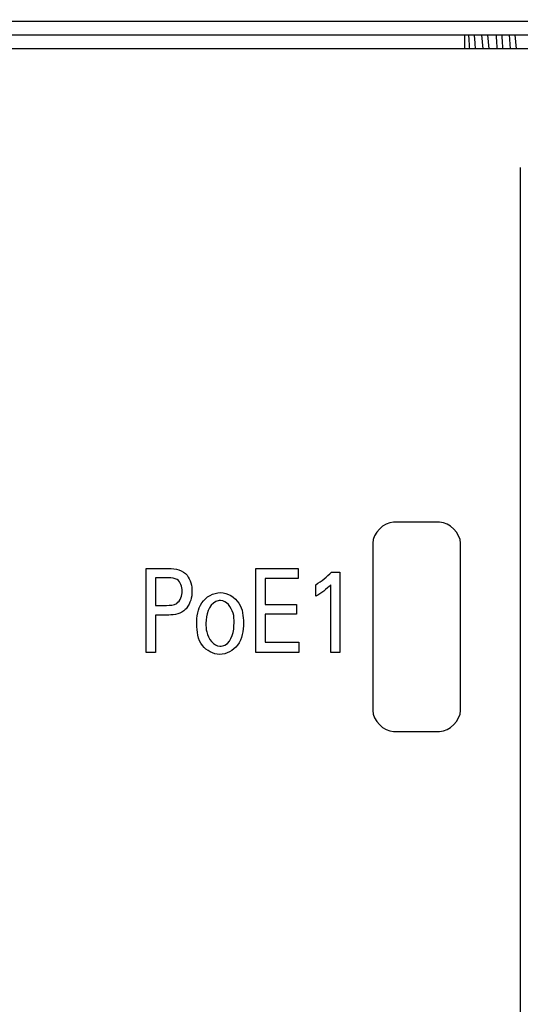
# Model space of a CAD drawing. Header units: inches. Extents: x 0 to 34, y 0 to 22.
# Tile 41 of 121: x 17.566 to 17.925, y 10.172 to 10.878. Entities that reach past the tile are written whole.
import ezdxf

# ---------------------------------------------------------------- set-up
doc = ezdxf.new("R2010")
doc.units = ezdxf.units.IN
doc.header["$LTSCALE"] = 1.87
doc.header["$MEASUREMENT"] = 0
doc.layers.get('0').update_dxf_attribs({"linetype": 'CONTINUOUS'})
doc.layers.add('02___PRT_ALL_AXES', color=7, linetype='CONTINUOUS')
doc.layers.add('DIMENSIONS', color=7, linetype='CONTINUOUS')
doc.styles.get("Standard").update_dxf_attribs({"font": 'txt', "width": 0.8})
doc.dimstyles.new('DIMSTYLE_1', dxfattribs={"dimtxt": 0.125, "dimasz": 0.18, "dimexe": 0.125, "dimexo": 0.0625, "dimgap": 0.0625, "dimtad": 0, "dimtih": 1, "dimtoh": 1, "dimdec": 3, "dimzin": 4, "dimdsep": 46, "dimtxsty": 'STANDARD', "dimblk": '_FILLED', "dimblk1": '_FILLED', "dimblk2": '_FILLED', "dimcen": 0.09, "dimadec": 0, "dimazin": 0, "dimtp": 0.001, "dimtm": 0.001, "dimtfac": 1, "dimtdec": 3, "dimtofl": 0, "dimtmove": 0, "dimatfit": 3, "dimldrblk": '_FILLED', "dimfxl": 1, "dimtolj": 1, "dimtzin": 4, "dimarcsym": 0})

# ---------------------------------------------------------------- blocks, each defined once
blk = doc.blocks.new('_FILLED')
at = {"color": 0, "linetype": 'BYBLOCK'}
blk.add_solid([(0, 0), (-1, 0.1736), (-1, -0.1736)], dxfattribs=at)
blk = doc.blocks.new('*D24')
at = {"layer": 'DIMENSIONS', "color": 2, "linetype": 'CONTINUOUS'}
for p, q in [((16.97089, 10.78177), (16.97089, 14.15205)), ((18.21426, 10.85155), (18.21426, 14.15205)), ((16.97089, 14.02705), (17.24321, 14.02705)), ((18.21426, 14.02705), (18.06821, 14.02705))]:
    blk.add_line(p, q, dxfattribs=at)
at = {"layer": 'DIMENSIONS', "color": 2, "linetype": 'CONTINUOUS', "xscale": 0.18, "yscale": 0.18, "zscale": 0.18, "rotation": 180}
blk.add_blockref('_FILLED', (16.97089, 14.02705), dxfattribs=at)
at = {"layer": 'DIMENSIONS', "color": 2, "linetype": 'CONTINUOUS', "xscale": 0.18, "yscale": 0.18, "zscale": 0.18}
blk.add_blockref('_FILLED', (18.21426, 14.02705), dxfattribs=at)
at = {"layer": 'DIMENSIONS', "color": 2, "linetype": 'CONTINUOUS', "insert": (17.55571, 14.08955), "char_height": 0.125, "width": 0.7, "attachment_point": 2, "line_spacing_factor": 0.9}
blk.add_mtext('1.243\\P[31.58]', dxfattribs=at)
blk = doc.blocks.new('*D25')
at = {"layer": 'DIMENSIONS', "color": 2, "linetype": 'CONTINUOUS'}
for p, q in [((18.21426, 10.85155), (18.21426, 11.90205)), ((19.08859, 10.93955), (19.08859, 11.90205)), ((18.21426, 11.77705), (17.85426, 11.77705)), ((19.08859, 11.77705), (19.47175, 11.77705))]:
    blk.add_line(p, q, dxfattribs=at)
at = {"layer": 'DIMENSIONS', "color": 2, "linetype": 'CONTINUOUS', "xscale": 0.18, "yscale": 0.18, "zscale": 0.18}
blk.add_blockref('_FILLED', (18.21426, 11.77705), dxfattribs=at)
at = {"layer": 'DIMENSIONS', "color": 2, "linetype": 'CONTINUOUS', "xscale": 0.18, "yscale": 0.18, "zscale": 0.18, "rotation": 180}
blk.add_blockref('_FILLED', (19.08859, 11.77705), dxfattribs=at)
at = {"layer": 'DIMENSIONS', "color": 2, "linetype": 'CONTINUOUS', "insert": (19.53425, 11.83955), "char_height": 0.125, "width": 0.7, "attachment_point": 1, "line_spacing_factor": 0.9}
blk.add_mtext('.874\\P[22.21]', dxfattribs=at)
blk = doc.blocks.new('*D33')
at = {"layer": 'DIMENSIONS', "color": 2, "linetype": 'CONTINUOUS'}
for p, q in [((18.21426, 10.84955), (18.21426, 13.40205)), ((19.08859, 10.93955), (19.08859, 13.40205)), ((18.21426, 13.27705), (17.85426, 13.27705)), ((19.08859, 13.27705), (19.52609, 13.27705))]:
    blk.add_line(p, q, dxfattribs=at)
at = {"layer": 'DIMENSIONS', "color": 2, "linetype": 'CONTINUOUS', "xscale": 0.18, "yscale": 0.18, "zscale": 0.18}
blk.add_blockref('_FILLED', (18.21426, 13.27705), dxfattribs=at)
at = {"layer": 'DIMENSIONS', "color": 2, "linetype": 'CONTINUOUS', "xscale": 0.18, "yscale": 0.18, "zscale": 0.18, "rotation": 180}
blk.add_blockref('_FILLED', (19.08859, 13.27705), dxfattribs=at)
at = {"layer": 'DIMENSIONS', "color": 2, "linetype": 'CONTINUOUS', "insert": (19.58859, 13.33955), "char_height": 0.125, "width": 0.7, "attachment_point": 1, "line_spacing_factor": 0.9}
blk.add_mtext('.874\\P[22.21]', dxfattribs=at)

msp = doc.modelspace()

# ---------------------------------------------------------------- linework, layer by layer
at = {"color": 7, "linetype": 'CONTINUOUS'}
for p, q in [((17.27659, 10.86705), (18.03359, 10.86705)), ((17.88526, 10.86705), (17.88526, 10.85705)), ((17.89746, 10.8672), (17.89839, 10.85706)), ((17.90171, 10.86719), (17.90263, 10.85715)), ((17.91715, 10.86708), (17.91807, 10.85717)), ((17.92141, 10.86707), (17.92232, 10.85717)), ((18.12347, 10.85705), (16.73635, 10.85705)), ((17.92526, 10.77205), (17.92526, 9.56205))]:
    msp.add_line(p, q, dxfattribs=at)
at = {"color": 40, "linetype": 'CONTINUOUS'}
for p, q in [((17.86738, 10.51755), (17.83439, 10.51755)), ((17.81939, 10.50255), (17.81939, 10.38255)), ((17.88238, 10.38255), (17.88238, 10.50255)), ((17.65695, 10.42422), (17.65695, 10.48435)), ((17.65695, 10.48435), (17.67311, 10.48435)), ((17.73562, 10.42422), (17.73562, 10.48435)), ((17.73562, 10.48435), (17.76587, 10.48435)), ((17.76587, 10.48435), (17.76587, 10.47727)), ((17.78984, 10.48186), (17.79578, 10.48186)), ((17.79578, 10.48186), (17.79578, 10.42422)), ((17.66363, 10.4776), (17.66363, 10.45795)), ((17.67297, 10.4776), (17.66363, 10.4776)), ((17.7423, 10.47727), (17.7423, 10.45853)), ((17.76587, 10.47727), (17.7423, 10.47727)), ((17.77862, 10.46445), (17.77862, 10.47278)), ((17.78937, 10.42422), (17.78937, 10.47278)), ((17.66363, 10.45795), (17.67158, 10.45795)), ((17.7423, 10.45853), (17.76473, 10.45853)), ((17.76473, 10.45853), (17.76473, 10.45154)), ((17.66363, 10.45095), (17.66363, 10.42422)), ((17.67144, 10.45095), (17.66363, 10.45095)), ((17.7423, 10.45154), (17.7423, 10.43155)), ((17.76473, 10.45154), (17.7423, 10.45154)), ((17.7423, 10.43155), (17.7664, 10.43155)), ((17.7664, 10.43155), (17.7664, 10.42422)), ((17.66363, 10.42422), (17.65695, 10.42422)), ((17.7664, 10.42422), (17.73562, 10.42422)), ((17.79578, 10.42422), (17.78937, 10.42422)), ((17.83439, 10.36755), (17.86738, 10.36755))]:
    msp.add_line(p, q, dxfattribs=at)
at = {"color": 7, "linetype": 'CONTINUOUS'}
for centre, radius, start, end in [((17.06902, 10.80818), 0.82146, 3.77924, 4.12073), ((16.69211, 10.78342), 1.19917, 3.52575, 3.77252), ((16.99705, 10.80276), 0.89769, 3.47266, 4.11683), ((16.88454, 10.79427), 1.02609, 3.5095, 4.07023), ((17.01027, 10.80233), 0.90416, 3.47185, 4.108)]:
    msp.add_arc(centre, radius, start, end, dxfattribs=at)
at = {"color": 40, "linetype": 'CONTINUOUS'}
for points in [[(17.83439, 10.51755), (17.82732, 10.51755), (17.81939, 10.50962), (17.81939, 10.50255)], [(17.88238, 10.50255), (17.88238, 10.50962), (17.87445, 10.51755), (17.86738, 10.51755)], [(17.67311, 10.48435), (17.67778, 10.48435), (17.68348, 10.48327), (17.68627, 10.47952)], [(17.77862, 10.47278), (17.78265, 10.47541), (17.78653, 10.47836), (17.78984, 10.48186)], [(17.68627, 10.47952), (17.68876, 10.47632), (17.68979, 10.47192), (17.68979, 10.46786)], [(17.68979, 10.46786), (17.68979, 10.46375), (17.68857, 10.45933), (17.68599, 10.45612)], [(17.78937, 10.47278), (17.78624, 10.4695), (17.78254, 10.46673), (17.77862, 10.46445)], [(17.81939, 10.38255), (17.81939, 10.37548), (17.82732, 10.36755), (17.83439, 10.36755)], [(17.86738, 10.36755), (17.87445, 10.36755), (17.88238, 10.37548), (17.88238, 10.38255)]]:
    msp.add_open_spline(points, degree=3, dxfattribs=at)
for points, knots in [([(17.68273, 10.4682), (17.68273, 10.47119), (17.68081, 10.47743), (17.67507, 10.4776), (17.67297, 10.4776)], [0, 0, 0, 0, 0.587905, 1, 1, 1, 1]), ([(17.67158, 10.45795), (17.67403, 10.45795), (17.68043, 10.45819), (17.68273, 10.46498), (17.68273, 10.4682)], [0, 0, 0, 0, 0.43314, 1, 1, 1, 1]), ([(17.69321, 10.44462), (17.69321, 10.4498), (17.69434, 10.46091), (17.70512, 10.46711), (17.71023, 10.46711)], [0, 0, 0, 0, 0.503389, 1, 1, 1, 1]), ([(17.71023, 10.46711), (17.71533, 10.46711), (17.72569, 10.4607), (17.72666, 10.45007), (17.72666, 10.44521)], [0, 0, 0, 0, 0.512204, 1, 1, 1, 1]), ([(17.71023, 10.46136), (17.7091, 10.46136), (17.7021, 10.45988), (17.69976, 10.45083), (17.69976, 10.44513)], [0, 0, 0, 0, 0.165672, 1, 1, 1, 1]), ([(17.71998, 10.44546), (17.71998, 10.44776), (17.71994, 10.45412), (17.71449, 10.46136), (17.71023, 10.46136)], [0, 0, 0, 0, 0.350901, 1, 1, 1, 1]), ([(17.68599, 10.45612), (17.68537, 10.45533), (17.68166, 10.45145), (17.6757, 10.45095), (17.67144, 10.45095)], [0, 0, 0, 0, 0.190828, 1, 1, 1, 1]), ([(17.69976, 10.44513), (17.69976, 10.44305), (17.6999, 10.43657), (17.70517, 10.42863), (17.70984, 10.42863)], [0, 0, 0, 0, 0.307443, 1, 1, 1, 1]), ([(17.72666, 10.44521), (17.72666, 10.43976), (17.72515, 10.42862), (17.71449, 10.4228), (17.7097, 10.4228)], [0, 0, 0, 0, 0.532067, 1, 1, 1, 1]), ([(17.70984, 10.42863), (17.71107, 10.42863), (17.71824, 10.43042), (17.71998, 10.4397), (17.71998, 10.44546)], [0, 0, 0, 0, 0.175871, 1, 1, 1, 1]), ([(17.7097, 10.4228), (17.70506, 10.4228), (17.69461, 10.42835), (17.69321, 10.43928), (17.69321, 10.44462)], [0, 0, 0, 0, 0.464743, 1, 1, 1, 1])]:
    msp.add_open_spline(points, degree=3, knots=knots, dxfattribs=at)
at = {"layer": '02___PRT_ALL_AXES', "color": 7, "linetype": 'CONTINUOUS'}
msp.add_line((16.76859, 10.87705), (18.03359, 10.87705), dxfattribs=at)

# ---------------------------------------------------------------- dimensions: what is measured, and where the dimension line sits
at = {"layer": 'DIMENSIONS', "color": 2, "linetype": 'CONTINUOUS'}
dim = msp.add_linear_dim(base=(18.21426, 14.02705), p1=(16.97089, 10.71927), p2=(18.21426, 10.78905), dimstyle='DIMSTYLE_1', dxfattribs=at)
dim.commit()
dim.dimension.update_dxf_attribs({"geometry": '*D24', "text_midpoint": (17.65571, 13.9333), "dimtype": 160})
for base, p2, picture, middle in [((18.21426, 13.27705), (18.21426, 10.78705), '*D33', (19.93859, 13.1833)), ((18.21426, 11.77705), (18.21426, 10.78905), '*D25', (19.88425, 11.6833))]:
    dim = msp.add_linear_dim(base=base, p1=(19.08859, 10.87705), p2=p2, angle=180, dimstyle='DIMSTYLE_1', dxfattribs=at)
    dim.commit()
    dim.dimension.update_dxf_attribs({"geometry": picture, "text_midpoint": middle, "dimtype": 160})

doc.saveas('drawing.dxf')
